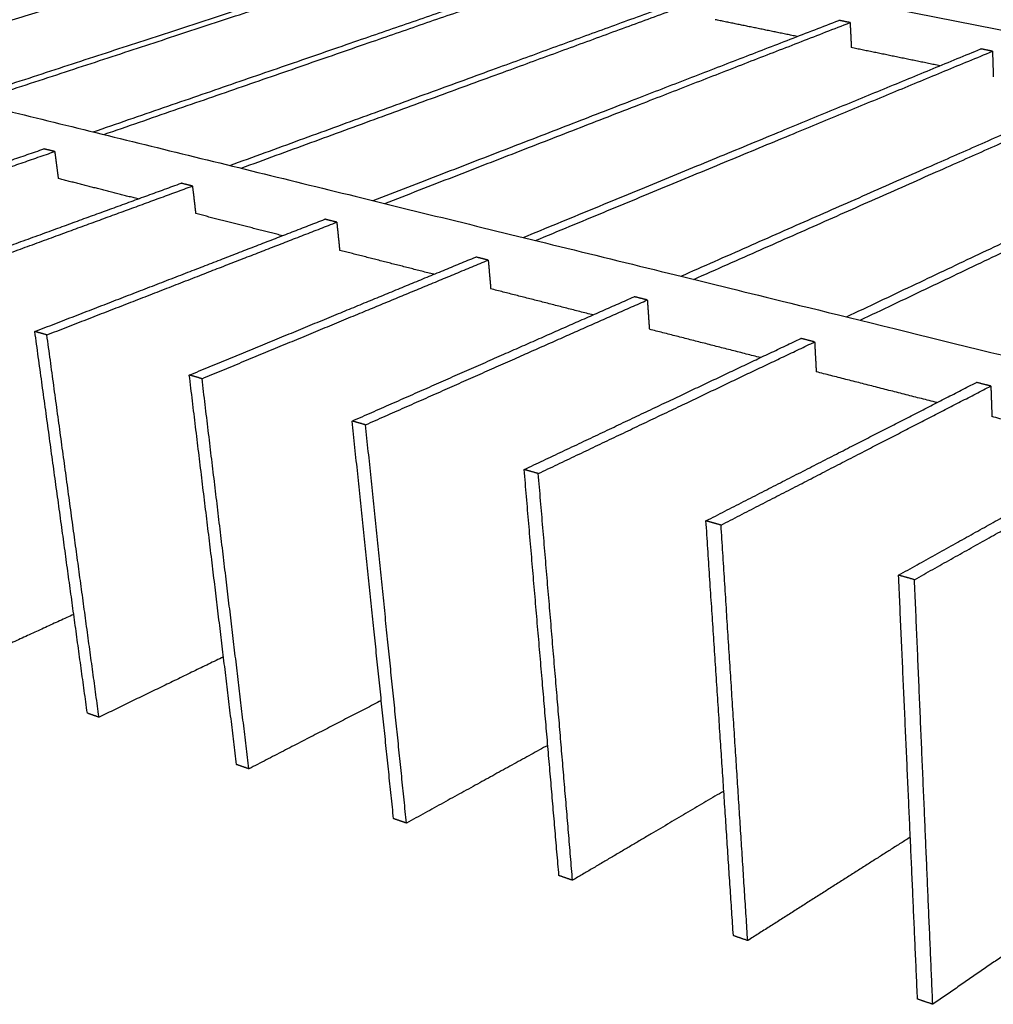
# Model space of a CAD drawing. Header units: millimetres. Extents: x 2538 to 24562, y 4449 to 23795.
# Tile 222 of 256: x 14380 to 14693, y 18911 to 19228. Entities that reach past the tile are written whole.
import ezdxf

# ---------------------------------------------------------------- set-up
doc = ezdxf.new("R2010")
doc.units = ezdxf.units.MM
doc.layers.add('Make2D$Visible$Curves', color=7, linetype='Continuous', true_color=0x000000)

msp = doc.modelspace()

# ---------------------------------------------------------------- linework, layer by layer
at = {"layer": 'Make2D$Visible$Curves', "color": 7, "lineweight": -3}
msp.add_line((15214.94, 19121.9), (14508.43, 19261.77), dxfattribs=at)
for points, weights in [([(14360.15, 19226.05), (14436.42, 19249.68), (14504.79, 19270.87)], [352.46997553, 372.80412899, 393.138282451]), ([(14360.16, 19222.64), (14423.57, 19242.44), (14481.48, 19260.53)], [349.715491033, 366.329216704, 382.942942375]), ([(14361.28, 19202.28), (14443.9, 19229.31), (14517.29, 19253.32)], [334.137510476, 355.139949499, 376.142388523]), ([(14364.57, 19201.47), (14447.14, 19228.59), (14520.47, 19252.68)], [333.546066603, 354.548551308, 375.551036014]), ([(14403.37, 19191.94), (14485.21, 19220.17), (14557.72, 19245.18)], [326.745470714, 347.747976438, 368.750482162]), ([(14406.82, 19191.1), (14488.59, 19219.42), (14561.02, 19244.51)], [326.154123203, 347.156626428, 368.159129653]), ([(14447.41, 19181.13), (14528.31, 19210.63), (14599.8, 19236.71)], [319.353563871, 340.356069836, 361.358575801]), ([(14451.02, 19180.24), (14531.84, 19209.85), (14603.24, 19236.01)], [318.76219554, 339.764709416, 360.767223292]), ([(14493.54, 19169.8), (14573.32, 19200.67), (14643.64, 19227.88)], [311.961620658, 332.964145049, 353.966669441]), ([(14630.17, 19222.67), (14616.87, 19225.4), (14603.73, 19228.09)], [357.209358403, 359.454792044, 361.700225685]), ([(14647.22, 19227.16), (14645.43, 19227.52), (14643.64, 19227.88)], [353.375316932, 353.670993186, 353.966669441]), ([(14497.33, 19168.87), (14577.01, 19199.85), (14647.22, 19227.16)], [311.370301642, 332.372809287, 353.375316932]), ([(14647.22, 19227.16), (14647.42, 19223.12), (14647.61, 19219.1)], [353.375316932, 353.841843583, 354.308370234]), ([(14541.91, 19157.92), (14620.39, 19190.26), (14689.35, 19218.68)], [304.56965809, 325.572210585, 346.57476308]), ([(14676.15, 19213.24), (14661.78, 19216.19), (14647.61, 19219.09)], [349.65953963, 351.983862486, 354.308185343]), ([(14693.09, 19217.93), (14691.22, 19218.31), (14689.35, 19218.68)], [345.983410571, 346.279086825, 346.57476308]), ([(14545.88, 19156.94), (14624.24, 19189.4), (14693.09, 19217.93)], [303.978355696, 324.980883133, 345.983410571]), ([(14693.09, 19217.93), (14693.22, 19213.82), (14693.35, 19209.72)], [345.983410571, 346.449937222, 346.916463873]), ([(14592.69, 19145.44), (14669.63, 19179.36), (14737.05, 19209.08)], [297.178013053, 318.180434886, 339.182856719]), ([(14596.86, 19144.42), (14673.67, 19178.47), (14740.95, 19208.29)], [296.586576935, 317.589040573, 338.59150421]), ([(14360.43, 19202.49), (14708.25, 19117.06), (15215, 18992.6)], [292.525473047, 246.437371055, 200.349269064]), ([(14646.06, 19132.34), (14721.22, 19167.95), (14786.87, 19199.05)], [289.786038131, 310.788494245, 331.790950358]), ([(14650.44, 19131.26), (14725.46, 19167.01), (14790.96, 19198.23)], [289.194750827, 310.197174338, 331.199597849]), ([(14292.37, 19153.66), (14341.55, 19170.62), (14387.54, 19186.48)], [302.004955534, 312.488696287, 322.97243704]), ([(14391, 19185.62), (14389.27, 19186.05), (14387.54, 19186.48)], [322.381084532, 322.676760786, 322.97243704]), ([(14295.88, 19152.67), (14345.04, 19169.69), (14391, 19185.62)], [301.413603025, 311.897343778, 322.381084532]), ([(14391, 19185.62), (14391.58, 19181.25), (14392.16, 19176.9)], [322.381084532, 322.847611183, 323.314137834]), ([(14417.86, 19170.34), (14404.92, 19173.64), (14392.16, 19176.9)], [318.981021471, 321.14763394, 323.31424641]), ([(14337.33, 19140.97), (14386.15, 19158.78), (14431.74, 19175.41)], [294.613049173, 305.096789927, 315.58053068]), ([(14341.02, 19139.93), (14389.82, 19157.81), (14435.37, 19174.5)], [294.021696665, 304.505437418, 314.989178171]), ([(14435.37, 19174.5), (14433.55, 19174.95), (14431.74, 19175.41)], [314.989178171, 315.284854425, 315.58053068]), ([(14435.37, 19174.5), (14435.89, 19170.05), (14436.42, 19165.61)], [314.989178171, 315.455704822, 315.922231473]), ([(14464.34, 19158.49), (14450.28, 19162.08), (14436.42, 19165.61)], [311.431122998, 313.676572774, 315.922022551]), ([(14384.6, 19127.63), (14432.97, 19146.35), (14478.06, 19163.8)], [287.221142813, 297.704883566, 308.188624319]), ([(14388.48, 19126.53), (14436.82, 19145.33), (14481.86, 19162.85)], [286.629790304, 297.113531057, 307.59727181]), ([(14481.86, 19162.85), (14479.96, 19163.33), (14478.06, 19163.8)], [307.59727181, 307.892948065, 308.188624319]), ([(14481.86, 19162.85), (14482.33, 19158.31), (14482.8, 19153.78)], [307.59727181, 308.063798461, 308.530325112]), ([(14434.36, 19113.59), (14482.18, 19133.29), (14526.66, 19151.63)], [279.829236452, 290.312977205, 300.796717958]), ([(14513.12, 19146.05), (14497.85, 19149.94), (14482.8, 19153.78)], [303.881388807, 306.205884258, 308.530379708]), ([(14530.65, 19150.63), (14528.65, 19151.13), (14526.66, 19151.63)], [300.205365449, 300.501041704, 300.796717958]), ([(14438.46, 19112.43), (14486.22, 19132.22), (14530.65, 19150.63)], [279.237883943, 289.721624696, 300.205365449]), ([(14530.65, 19150.63), (14531.05, 19145.99), (14531.46, 19141.37)], [300.205365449, 300.6718921, 301.138418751]), ([(14486.83, 19098.78), (14533.95, 19119.55), (14577.7, 19138.84)], [272.437330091, 282.921070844, 293.404811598]), ([(14564.4, 19132.97), (14547.79, 19137.21), (14531.46, 19141.37)], [296.331796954, 298.735101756, 301.138406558]), ([(14581.89, 19137.79), (14579.8, 19138.31), (14577.7, 19138.84)], [292.813459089, 293.109135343, 293.404811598]), ([(14491.15, 19097.56), (14538.21, 19118.42), (14581.89, 19137.79)], [271.845977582, 282.329718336, 292.813459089]), ([(14581.89, 19137.79), (14582.23, 19133.06), (14582.56, 19128.34)], [292.813459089, 293.27998574, 293.746512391]), ([(14401.51, 19004.65), (14393.23, 19064.84), (14384.6, 19127.63)], [299.658239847, 293.43969133, 287.221142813]), ([(14388.48, 19126.53), (14386.54, 19127.08), (14384.6, 19127.63)], [286.629790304, 286.925466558, 287.221142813]), ([(14405.27, 19003.35), (14397.05, 19063.64), (14388.48, 19126.53)], [299.066887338, 292.848338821, 286.629790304]), ([(14618.35, 19119.21), (14600.31, 19123.82), (14582.56, 19128.34)], [288.781906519, 291.264235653, 293.746564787]), ([(14542.23, 19083.15), (14588.5, 19105.07), (14631.38, 19125.39)], [265.04542373, 275.529164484, 286.012905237]), ([(14546.79, 19081.86), (14592.99, 19103.88), (14635.8, 19124.28)], [264.454071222, 274.937811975, 285.421552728]), ([(14635.8, 19124.28), (14633.59, 19124.83), (14631.38, 19125.39)], [285.421552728, 285.717228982, 286.012905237]), ([(14635.8, 19124.28), (14636.05, 19119.45), (14636.31, 19114.64)], [285.421552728, 285.888079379, 286.35460603]), ([(14449.58, 18988.09), (14442.14, 19049.47), (14434.36, 19113.59)], [292.266333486, 286.047784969, 279.829236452]), ([(14438.46, 19112.43), (14436.41, 19113.01), (14434.36, 19113.59)], [279.237883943, 279.533560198, 279.829236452]), ([(14675.21, 19104.72), (14655.58, 19109.72), (14636.31, 19114.64)], [281.232279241, 283.793454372, 286.354629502]), ([(14453.54, 18986.73), (14446.16, 19048.21), (14438.46, 19112.43)], [291.674980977, 285.45643246, 279.237883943]), ([(14600.8, 19066.62), (14646.06, 19089.79), (14687.91, 19111.22)], [257.65351737, 268.137258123, 278.620998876]), ([(14692.57, 19110.06), (14690.24, 19110.64), (14687.91, 19111.22)], [278.029646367, 278.325322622, 278.620998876]), ([(14605.64, 19065.26), (14650.8, 19088.53), (14692.57, 19110.06)], [257.062164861, 267.545905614, 278.029646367]), ([(14692.57, 19110.06), (14692.73, 19105.12), (14692.9, 19100.2)], [278.029646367, 278.496173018, 278.962699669]), ([(14500.16, 18970.67), (14493.64, 19033.3), (14486.83, 19098.78)], [284.874427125, 278.655878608, 272.437330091]), ([(14491.15, 19097.56), (14488.99, 19098.17), (14486.83, 19098.78)], [271.845977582, 272.141653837, 272.437330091]), ([(14504.32, 18969.24), (14497.88, 19031.97), (14491.15, 19097.56)], [284.283074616, 278.064526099, 271.845977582]), ([(14735.2, 19089.42), (14713.85, 19094.86), (14692.9, 19100.2)], [273.682522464, 276.322560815, 278.962599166]), ([(14662.84, 19049.12), (14706.89, 19073.65), (14747.53, 19096.28)], [250.261611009, 260.745351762, 271.229092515]), ([(14667.96, 19047.67), (14711.9, 19072.32), (14752.44, 19095.05)], [249.6702585, 260.153999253, 270.637740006]), ([(14553.43, 18952.33), (14547.96, 19016.24), (14542.23, 19083.15)], [277.482520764, 271.263972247, 265.04542373]), ([(14546.79, 19081.86), (14544.51, 19082.51), (14542.23, 19083.15)], [264.454071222, 264.749747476, 265.04542373]), ([(14557.81, 18950.82), (14552.43, 19014.83), (14546.79, 19081.86)], [276.891168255, 270.672619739, 264.454071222]), ([(14543.33, 19070.28), (14543.33, 19070.28), (14543.33, 19070.28)], [333.050723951, 333.050620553, 333.050517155]), ([(14609.61, 18932.98), (14605.31, 18998.23), (14600.8, 19066.62)], [270.090614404, 263.872065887, 257.65351737]), ([(14605.64, 19065.26), (14603.22, 19065.94), (14600.8, 19066.62)], [257.062164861, 257.357841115, 257.65351737]), ([(14614.24, 18931.39), (14610.04, 18996.74), (14605.64, 19065.26)], [269.499261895, 263.280713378, 257.062164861]), ([(14668.95, 18912.54), (14665.97, 18979.17), (14662.84, 19049.12)], [262.698708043, 256.480159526, 250.261611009]), ([(14667.96, 19047.67), (14665.4, 19048.39), (14662.84, 19049.12)], [249.6702585, 249.965934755, 250.261611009]), ([(14673.85, 18910.86), (14670.97, 18977.6), (14667.96, 19047.67)], [262.107355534, 255.888807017, 249.6702585]), ([(14397.13, 19036.47), (14378.49, 19027.94), (14359.32, 19019.17)], [314.970741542, 310.71476762, 306.458793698]), ([(14445.38, 19022.8), (14425.62, 19013.22), (14405.27, 19003.35)], [308.203371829, 303.635129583, 299.066887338]), ([(14496.2, 19008.72), (14475.22, 18997.91), (14453.54, 18986.73)], [301.534576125, 296.604778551, 291.674980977]), ([(14405.27, 19003.35), (14403.38, 19004), (14401.51, 19004.65)], [299.066887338, 299.362563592, 299.658239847]), ([(14549.84, 18994.29), (14527.5, 18981.99), (14504.32, 18969.24)], [294.990443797, 289.636759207, 284.283074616]), ([(14453.54, 18986.73), (14451.56, 18987.41), (14449.58, 18988.09)], [291.674980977, 291.970657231, 292.266333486]), ([(14606.54, 18979.57), (14582.68, 18965.49), (14557.81, 18950.82)], [288.605550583, 282.748359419, 276.891168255]), ([(14504.32, 18969.24), (14502.24, 18969.96), (14500.16, 18970.67)], [284.283074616, 284.578750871, 284.874427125]), ([(14666.62, 18964.71), (14641.04, 18948.44), (14614.24, 18931.39)], [282.429779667, 275.964520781, 269.499261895]), ([(14557.81, 18950.82), (14555.62, 18951.57), (14553.43, 18952.33)], [276.891168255, 277.18684451, 277.482520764]), ([(14730.43, 18949.91), (14702.9, 18930.91), (14673.85, 18910.86)], [276.535881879, 269.321618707, 262.107355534]), ([(14614.24, 18931.39), (14611.92, 18932.18), (14609.61, 18932.98)], [269.499261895, 269.794938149, 270.090614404]), ([(14673.85, 18910.86), (14671.4, 18911.7), (14668.95, 18912.54)], [262.107355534, 262.403031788, 262.698708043])]:
    msp.add_rational_spline(points, weights, degree=2, dxfattribs=at)

doc.saveas('drawing.dxf')
